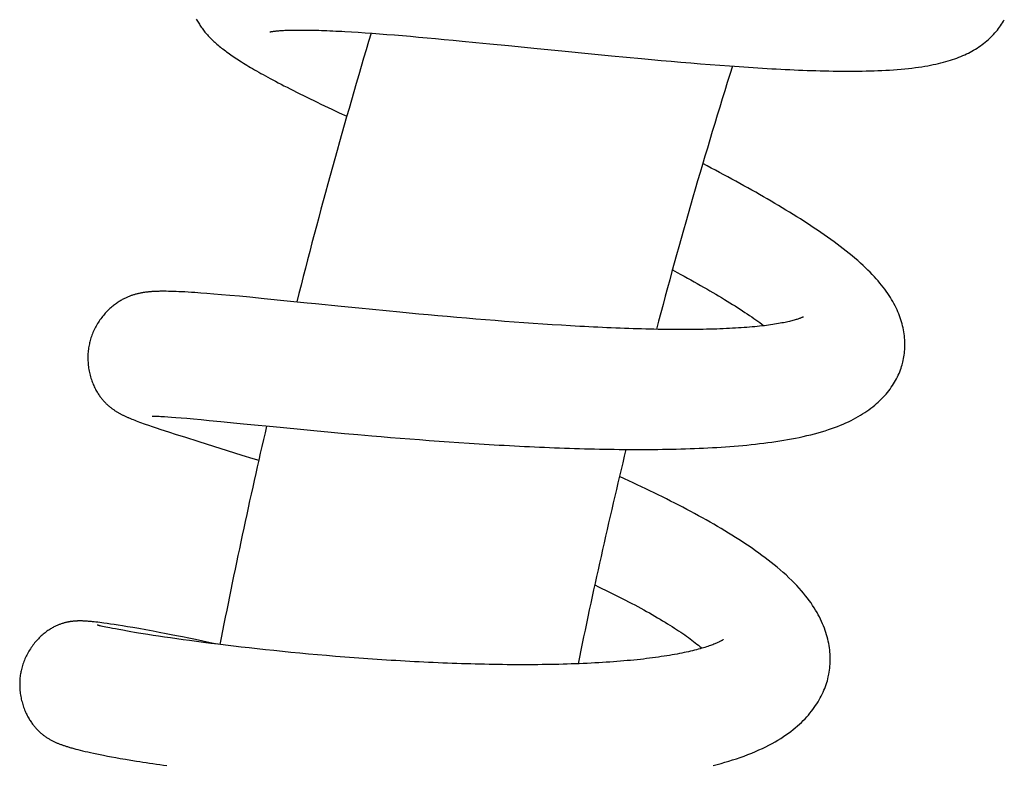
# Model space of a CAD drawing. Header units: millimetres. Extents: x 259 to 1803, y -542 to 1902.
# Tile 35 of 127: x 287 to 334, y 307 to 343. Entities that reach past the tile are written whole.
import ezdxf

# ---------------------------------------------------------------- set-up
doc = ezdxf.new("R2010")
doc.units = ezdxf.units.MM
doc.header["$LTSCALE"] = 30.734
doc.layers.get('0').update_dxf_attribs({"linetype": 'CONTINUOUS'})

msp = doc.modelspace()

# ---------------------------------------------------------------- linework, layer by layer
at = {"color": 7, "linetype": 'CONTINUOUS'}
for p, q in [((302.817, 341.964), (303.128, 341.945)), ((303.128, 341.945), (303.448, 341.925)), ((303.448, 341.925), (303.779, 341.903)), ((303.779, 341.903), (304.12, 341.879)), ((304.12, 341.879), (304.469, 341.853)), ((304.469, 341.853), (304.827, 341.825)), ((304.827, 341.825), (305.193, 341.796)), ((305.193, 341.796), (305.568, 341.765)), ((305.568, 341.765), (305.952, 341.733)), ((305.952, 341.733), (306.345, 341.698)), ((306.345, 341.698), (306.746, 341.663)), ((306.746, 341.663), (307.156, 341.625)), ((307.156, 341.625), (307.573, 341.587)), ((307.573, 341.587), (307.996, 341.547)), ((307.996, 341.547), (308.426, 341.506)), ((308.426, 341.506), (309.08, 341.443)), ((309.08, 341.443), (309.745, 341.378)), ((309.745, 341.378), (310.646, 341.289)), ((313.198, 341.035), (314.628, 340.893)), ((314.628, 340.893), (315.586, 340.8)), ((315.586, 340.8), (316.302, 340.732)), ((316.302, 340.732), (317.015, 340.666)), ((317.015, 340.666), (317.488, 340.622)), ((317.488, 340.622), (317.96, 340.58)), ((317.96, 340.58), (318.432, 340.538)), ((318.432, 340.538), (318.903, 340.497)), ((318.903, 340.497), (319.373, 340.458)), ((319.373, 340.458), (319.842, 340.419)), ((319.842, 340.419), (320.308, 340.382)), ((320.308, 340.382), (320.772, 340.346)), ((320.772, 340.346), (321.233, 340.312)), ((302.184, 338.24), (302.538, 338.073)), ((302.538, 338.073), (302.903, 337.901)), ((294.26, 329.521), (294.155, 329.522)), ((294.37, 329.52), (294.26, 329.521)), ((294.484, 329.517), (294.37, 329.52)), ((294.604, 329.514), (294.484, 329.517)), ((294.73, 329.509), (294.604, 329.514)), ((294.863, 329.504), (294.73, 329.509)), ((295.002, 329.497), (294.863, 329.504)), ((295.148, 329.489), (295.002, 329.497)), ((295.302, 329.481), (295.148, 329.489)), ((295.464, 329.47), (295.302, 329.481)), ((295.635, 329.459), (295.464, 329.47)), ((295.909, 329.44), (295.635, 329.459)), ((296.208, 329.417), (295.909, 329.44)), ((296.535, 329.39), (296.208, 329.417)), ((296.899, 329.36), (296.535, 329.39)), ((297.309, 329.323), (296.899, 329.36)), ((297.766, 329.281), (297.309, 329.323)), ((298.26, 329.234), (297.766, 329.281)), ((298.953, 329.166), (298.26, 329.234)), ((300.049, 329.057), (298.953, 329.166)), ((303.485, 328.711), (302.639, 328.795)), ((304.132, 328.647), (303.485, 328.711)), ((304.787, 328.583), (304.132, 328.647)), ((305.451, 328.519), (304.787, 328.583)), ((305.898, 328.477), (305.451, 328.519)), ((306.348, 328.434), (305.898, 328.477)), ((306.801, 328.393), (306.348, 328.434)), ((307.256, 328.351), (306.801, 328.393)), ((307.712, 328.311), (307.256, 328.351)), ((308.17, 328.271), (307.712, 328.311)), ((308.628, 328.231), (308.17, 328.271)), ((309.086, 328.193), (308.628, 328.231)), ((309.545, 328.155), (309.086, 328.193)), ((310.004, 328.118), (309.545, 328.155)), ((310.462, 328.082), (310.004, 328.118)), ((310.92, 328.047), (310.462, 328.082)), ((311.377, 328.014), (310.92, 328.047)), ((311.833, 327.982), (311.377, 328.014)), ((312.286, 327.951), (311.833, 327.982)), ((312.735, 327.921), (312.286, 327.951)), ((313.18, 327.893), (312.735, 327.921)), ((313.622, 327.867), (313.18, 327.893)), ((293.637, 323.547), (293.667, 323.547)), ((293.667, 323.547), (293.703, 323.546)), ((293.703, 323.546), (293.747, 323.545)), ((293.747, 323.545), (293.798, 323.543)), ((293.798, 323.543), (293.858, 323.541)), ((293.858, 323.541), (293.925, 323.538)), ((293.925, 323.538), (294, 323.534)), ((294, 323.534), (294.083, 323.529)), ((294.083, 323.529), (294.174, 323.524)), ((294.174, 323.524), (294.33, 323.513)), ((294.33, 323.513), (294.51, 323.5)), ((294.51, 323.5), (294.721, 323.484)), ((294.721, 323.484), (294.966, 323.463)), ((294.966, 323.463), (295.247, 323.439)), ((295.247, 323.439), (295.568, 323.41)), ((295.568, 323.41), (295.926, 323.377)), ((292.608, 323.404), (292.677, 323.376)), ((292.677, 323.376), (292.749, 323.348)), ((292.749, 323.348), (292.823, 323.319)), ((292.823, 323.319), (292.901, 323.29)), ((292.901, 323.29), (292.983, 323.259)), ((292.983, 323.259), (293.068, 323.228)), ((293.068, 323.228), (293.159, 323.195)), ((293.159, 323.195), (293.255, 323.161)), ((293.255, 323.161), (293.411, 323.107)), ((293.411, 323.107), (293.583, 323.048)), ((293.583, 323.048), (293.776, 322.983)), ((293.776, 322.983), (293.997, 322.909)), ((295.926, 323.377), (296.314, 323.34)), ((296.314, 323.34), (296.871, 323.286)), ((299.374, 323.04), (300.526, 322.928)), ((293.997, 322.909), (294.361, 322.791)), ((294.361, 322.791), (294.733, 322.671)), ((294.733, 322.671), (295.126, 322.546)), ((295.126, 322.546), (295.827, 322.326)), ((300.526, 322.928), (301.33, 322.852)), ((301.33, 322.852), (302.158, 322.775)), ((302.158, 322.775), (302.791, 322.717)), ((302.791, 322.717), (303.436, 322.66)), ((303.436, 322.66), (304.095, 322.603)), ((304.095, 322.603), (304.542, 322.565)), ((304.542, 322.565), (304.995, 322.528)), ((304.995, 322.528), (305.453, 322.49)), ((305.453, 322.49), (305.915, 322.454)), ((295.827, 322.326), (297.885, 321.681)), ((305.915, 322.454), (306.381, 322.418)), ((306.381, 322.418), (306.85, 322.382)), ((306.85, 322.382), (307.323, 322.347)), ((307.323, 322.347), (307.798, 322.314)), ((307.798, 322.314), (308.276, 322.281)), ((308.276, 322.281), (308.756, 322.249)), ((308.756, 322.249), (309.238, 322.218)), ((309.238, 322.218), (309.721, 322.189)), ((309.721, 322.189), (310.204, 322.161)), ((297.885, 321.681), (298.402, 321.518)), ((298.402, 321.518), (298.688, 321.428)), ((290.318, 313.73), (290.277, 313.732)), ((290.36, 313.728), (290.318, 313.73)), ((290.402, 313.726), (290.36, 313.728)), ((290.446, 313.723), (290.402, 313.726)), ((290.49, 313.72), (290.446, 313.723)), ((290.535, 313.716), (290.49, 313.72)), ((290.582, 313.713), (290.535, 313.716)), ((290.63, 313.708), (290.582, 313.713)), ((290.679, 313.704), (290.63, 313.708)), ((290.73, 313.698), (290.679, 313.704)), ((290.809, 313.69), (290.73, 313.698)), ((290.893, 313.681), (290.809, 313.69)), ((290.981, 313.67), (290.893, 313.681)), ((290.956, 313.537), (290.953, 313.538)), ((290.961, 313.535), (290.956, 313.537)), ((290.97, 313.533), (290.961, 313.535)), ((290.982, 313.53), (290.97, 313.533)), ((291.074, 313.659), (290.981, 313.67)), ((290.998, 313.526), (290.982, 313.53)), ((291.017, 313.521), (290.998, 313.526)), ((291.04, 313.515), (291.017, 313.521)), ((291.066, 313.509), (291.04, 313.515)), ((291.096, 313.502), (291.066, 313.509)), ((291.173, 313.646), (291.074, 313.659)), ((291.277, 313.632), (291.173, 313.646)), ((291.425, 313.612), (291.277, 313.632)), ((291.586, 313.589), (291.425, 313.612)), ((291.762, 313.563), (291.586, 313.589)), ((291.955, 313.533), (291.762, 313.563)), ((292.167, 313.499), (291.955, 313.533)), ((291.148, 313.49), (291.096, 313.502)), ((291.209, 313.476), (291.148, 313.49)), ((291.28, 313.461), (291.209, 313.476)), ((291.362, 313.444), (291.28, 313.461)), ((291.456, 313.424), (291.362, 313.444)), ((291.564, 313.402), (291.456, 313.424)), ((291.689, 313.378), (291.564, 313.402)), ((291.831, 313.351), (291.689, 313.378)), ((291.995, 313.32), (291.831, 313.351)), ((292.184, 313.286), (291.995, 313.32)), ((292.402, 313.461), (292.167, 313.499)), ((292.4, 313.248), (292.184, 313.286)), ((292.562, 313.22), (292.4, 313.248)), ((292.663, 313.416), (292.402, 313.461)), ((292.739, 313.19), (292.562, 313.22)), ((292.953, 313.366), (292.663, 313.416)), ((292.934, 313.157), (292.739, 313.19)), ((293.148, 313.122), (292.934, 313.157)), ((293.275, 313.309), (292.953, 313.366)), ((293.38, 313.085), (293.148, 313.122)), ((293.631, 313.243), (293.275, 313.309)), ((293.63, 313.046), (293.38, 313.085)), ((293.895, 313.006), (293.63, 313.046)), ((293.925, 313.188), (293.631, 313.243)), ((294.254, 313.125), (293.925, 313.188)), ((294.496, 313.078), (294.254, 313.125)), ((294.758, 313.026), (294.496, 313.078)), ((294.173, 312.964), (293.895, 313.006)), ((294.462, 312.922), (294.173, 312.964)), ((294.759, 312.879), (294.462, 312.922)), ((295.041, 312.97), (294.758, 313.026)), ((295.065, 312.836), (294.759, 312.879)), ((295.344, 312.908), (295.041, 312.97)), ((295.38, 312.793), (295.065, 312.836)), ((295.667, 312.841), (295.344, 312.908)), ((295.705, 312.749), (295.38, 312.793)), ((296.009, 312.769), (295.667, 312.841)), ((296.041, 312.705), (295.705, 312.749)), ((296.366, 312.693), (296.009, 312.769)), ((296.387, 312.661), (296.041, 312.705)), ((296.695, 312.622), (296.366, 312.693)), ((296.741, 312.616), (296.387, 312.661)), ((297.103, 312.572), (296.741, 312.616)), ((297.473, 312.528), (297.103, 312.572)), ((297.849, 312.484), (297.473, 312.528)), ((298.232, 312.44), (297.849, 312.484)), ((298.62, 312.397), (298.232, 312.44)), ((299.015, 312.355), (298.62, 312.397)), ((299.415, 312.313), (299.015, 312.355)), ((299.82, 312.271), (299.415, 312.313)), ((300.232, 312.231), (299.82, 312.271)), ((300.649, 312.191), (300.232, 312.231)), ((301.072, 312.151), (300.649, 312.191)), ((301.5, 312.113), (301.072, 312.151)), ((301.933, 312.075), (301.5, 312.113)), ((302.37, 312.039), (301.933, 312.075)), ((290.031, 307.573), (290.14, 307.546)), ((290.14, 307.546), (290.255, 307.518)), ((290.255, 307.518), (290.376, 307.489)), ((290.376, 307.489), (290.504, 307.46)), ((290.504, 307.46), (290.639, 307.43)), ((290.639, 307.43), (290.781, 307.399)), ((290.781, 307.399), (290.932, 307.368)), ((290.932, 307.368), (291.091, 307.336)), ((291.091, 307.336), (291.261, 307.302)), ((291.261, 307.302), (291.441, 307.267)), ((291.441, 307.267), (291.633, 307.231)), ((291.633, 307.231), (291.839, 307.194)), ((291.839, 307.194), (292.061, 307.154)), ((292.061, 307.154), (292.302, 307.113)), ((292.302, 307.113), (292.562, 307.069)), ((292.562, 307.069), (292.842, 307.024))]:
    msp.add_line(p, q, dxfattribs=at)
for points in [[(295.699, 342.561), (295.727, 342.509), (295.755, 342.457), (295.784, 342.407), (295.814, 342.358), (295.844, 342.309), (295.874, 342.261), (295.906, 342.214), (295.938, 342.167), (295.972, 342.12), (296.006, 342.073), (296.041, 342.027), (296.076, 341.981), (296.113, 341.936), (296.15, 341.891), (296.189, 341.847), (296.228, 341.802), (296.268, 341.758), (296.309, 341.714), (296.351, 341.67), (296.395, 341.625), (296.44, 341.581), (296.487, 341.536), (296.535, 341.491), (296.585, 341.445), (296.636, 341.4), (296.688, 341.354), (296.742, 341.308), (296.796, 341.263), (296.852, 341.217), (296.91, 341.171), (296.968, 341.126), (297.028, 341.08), (297.09, 341.033), (297.152, 340.987), (297.217, 340.94), (297.282, 340.893), (297.35, 340.846), (297.419, 340.798), (297.489, 340.75), (297.562, 340.702), (297.636, 340.653), (297.712, 340.604), (297.79, 340.554), (297.87, 340.503), (297.951, 340.452), (298.035, 340.401), (298.121, 340.348), (298.21, 340.295), (298.3, 340.241), (298.393, 340.187), (298.489, 340.131), (298.587, 340.075), (298.687, 340.018), (298.791, 339.959), (298.898, 339.9), (299.008, 339.839), (299.122, 339.777), (299.24, 339.713), (299.362, 339.648), (299.488, 339.581), (299.619, 339.512), (299.755, 339.44), (299.896, 339.367), (300.042, 339.292), (300.192, 339.216), (300.345, 339.138), (300.502, 339.059), (300.662, 338.979), (300.824, 338.899), (300.988, 338.818), (301.154, 338.737), (301.322, 338.655), (301.491, 338.572), (301.663, 338.49), (301.835, 338.407), (302.184, 338.24)], [(331.586, 340.52), (331.697, 340.553), (331.806, 340.586), (331.912, 340.621), (332.015, 340.656), (332.115, 340.693), (332.213, 340.73), (332.308, 340.768), (332.401, 340.808), (332.491, 340.848), (332.579, 340.889), (332.665, 340.932), (332.75, 340.976), (332.833, 341.021), (332.916, 341.068), (332.999, 341.117), (333.081, 341.169), (333.162, 341.222), (333.242, 341.277), (333.32, 341.333), (333.397, 341.39), (333.471, 341.449), (333.543, 341.509), (333.613, 341.57), (333.681, 341.632), (333.748, 341.695), (333.812, 341.76), (333.875, 341.826), (333.936, 341.893), (333.995, 341.961), (334.052, 342.03), (334.107, 342.1), (334.159, 342.17), (334.209, 342.241), (334.257, 342.313), (334.302, 342.385), (334.345, 342.457), (334.386, 342.53)], [(299.219, 341.944), (299.219, 341.944), (299.22, 341.944), (299.222, 341.945), (299.226, 341.946), (299.231, 341.947), (299.238, 341.948), (299.247, 341.95), (299.258, 341.953), (299.271, 341.955), (299.285, 341.958), (299.302, 341.961), (299.321, 341.964), (299.343, 341.967), (299.366, 341.971), (299.393, 341.974), (299.422, 341.978), (299.453, 341.982), (299.488, 341.986), (299.525, 341.99), (299.566, 341.994), (299.609, 341.998), (299.655, 342.002), (299.705, 342.006), (299.758, 342.009), (299.814, 342.013), (299.874, 342.016), (299.938, 342.02), (300.006, 342.023), (300.077, 342.026), (300.152, 342.028), (300.231, 342.03), (300.313, 342.032), (300.399, 342.033), (300.489, 342.035), (300.581, 342.035), (300.678, 342.035), (300.777, 342.035), (300.88, 342.034), (300.987, 342.033), (301.096, 342.032), (301.209, 342.029), (301.325, 342.027), (301.445, 342.024), (301.568, 342.02), (301.694, 342.016), (301.823, 342.011), (301.956, 342.006), (302.092, 342), (302.231, 341.994), (302.373, 341.987), (302.518, 341.98), (302.666, 341.972), (302.817, 341.964)], [(310.646, 341.289), (312.025, 341.152), (313.198, 341.035)], [(321.233, 340.312), (321.462, 340.296), (321.69, 340.28), (321.916, 340.264), (322.142, 340.249), (322.366, 340.235), (322.589, 340.22), (322.81, 340.207), (323.031, 340.194), (323.25, 340.181), (323.467, 340.169), (323.683, 340.158), (323.898, 340.147), (324.112, 340.137), (324.324, 340.128), (324.535, 340.119), (324.745, 340.11), (324.954, 340.102), (325.162, 340.095), (325.369, 340.089), (325.576, 340.083), (325.781, 340.078), (325.985, 340.074), (326.188, 340.071), (326.39, 340.068), (326.59, 340.066), (326.79, 340.065), (326.988, 340.065), (327.184, 340.065), (327.38, 340.067), (327.574, 340.07), (327.767, 340.073), (327.958, 340.078), (328.148, 340.084), (328.337, 340.091), (328.524, 340.099), (328.71, 340.109), (328.896, 340.119), (329.08, 340.132), (329.263, 340.145), (329.445, 340.16), (329.623, 340.177), (329.797, 340.195), (329.966, 340.214), (330.129, 340.235), (330.285, 340.256), (330.436, 340.278), (330.58, 340.301), (330.72, 340.325), (330.855, 340.35), (330.985, 340.376), (331.112, 340.403), (331.235, 340.43), (331.354, 340.459), (331.471, 340.489), (331.586, 340.52)], [(329.512, 326.068), (329.528, 326.129), (329.547, 326.213), (329.565, 326.297), (329.58, 326.383), (329.593, 326.469), (329.604, 326.556), (329.613, 326.645), (329.62, 326.734), (329.624, 326.824), (329.626, 326.915), (329.626, 327.007), (329.624, 327.1), (329.619, 327.194), (329.612, 327.288), (329.602, 327.383), (329.59, 327.478), (329.575, 327.574), (329.558, 327.67), (329.539, 327.766), (329.516, 327.863), (329.492, 327.959), (329.465, 328.056), (329.436, 328.152), (329.404, 328.249), (329.369, 328.345), (329.332, 328.442), (329.292, 328.539), (329.249, 328.637), (329.204, 328.735), (329.155, 328.833), (329.104, 328.932), (329.05, 329.03), (328.992, 329.129), (328.933, 329.227), (328.87, 329.326), (328.804, 329.424), (328.736, 329.522), (328.665, 329.62), (328.59, 329.719), (328.512, 329.818), (328.431, 329.918), (328.346, 330.018), (328.257, 330.119), (328.164, 330.222), (328.066, 330.326), (327.963, 330.432), (327.854, 330.54), (327.741, 330.65), (327.622, 330.762), (327.498, 330.875), (327.369, 330.989), (327.237, 331.103), (327.101, 331.217), (326.962, 331.332), (326.821, 331.445), (326.677, 331.558), (326.531, 331.67), (326.383, 331.782), (326.233, 331.893), (326.08, 332.004), (325.925, 332.115), (325.768, 332.225), (325.609, 332.335), (325.448, 332.444), (325.285, 332.553), (325.121, 332.662), (324.956, 332.77), (324.789, 332.878), (324.62, 332.985), (324.45, 333.093), (324.278, 333.2), (324.105, 333.307), (323.93, 333.414), (323.754, 333.52), (323.576, 333.627), (323.397, 333.733), (323.217, 333.839), (323.035, 333.945), (322.853, 334.051), (322.669, 334.156), (322.483, 334.262), (322.297, 334.367), (322.109, 334.473), (321.92, 334.578), (321.729, 334.684), (321.537, 334.79), (321.344, 334.895), (321.149, 335.001), (320.953, 335.107), (320.756, 335.213), (320.557, 335.319), (320.357, 335.426), (320.156, 335.532), (319.949, 335.641)], [(318.494, 330.543), (318.727, 330.418), (318.893, 330.329), (319.056, 330.24), (319.217, 330.152), (319.376, 330.064), (319.533, 329.977), (319.687, 329.89), (319.839, 329.805), (319.989, 329.719), (320.137, 329.634), (320.284, 329.55), (320.427, 329.466), (320.569, 329.383), (320.709, 329.3), (320.846, 329.218), (320.981, 329.136), (321.113, 329.056), (321.243, 328.976), (321.37, 328.897), (321.495, 328.818), (321.617, 328.741), (321.736, 328.664), (321.853, 328.589), (321.966, 328.514), (322.077, 328.44), (322.186, 328.367), (322.291, 328.296), (322.393, 328.225), (322.493, 328.156), (322.589, 328.088), (322.683, 328.021), (322.774, 327.955), (322.861, 327.89), (322.882, 327.875)], [(294.155, 329.522), (294.104, 329.522), (294.055, 329.522), (294.006, 329.521), (293.959, 329.521), (293.912, 329.52), (293.867, 329.519), (293.822, 329.517), (293.779, 329.516), (293.736, 329.514), (293.693, 329.512), (293.652, 329.51), (293.611, 329.507), (293.57, 329.505), (293.53, 329.502), (293.491, 329.498), (293.452, 329.495), (293.413, 329.491), (293.375, 329.487), (293.337, 329.483), (293.299, 329.479), (293.262, 329.474), (293.225, 329.469), (293.188, 329.463), (293.151, 329.457), (293.115, 329.451), (293.079, 329.445), (293.042, 329.438), (293.006, 329.431), (292.97, 329.424), (292.934, 329.416), (292.898, 329.407), (292.862, 329.399), (292.826, 329.39), (292.791, 329.38), (292.755, 329.37), (292.719, 329.359), (292.684, 329.349), (292.649, 329.337), (292.614, 329.326), (292.58, 329.314), (292.546, 329.301), (292.512, 329.289), (292.478, 329.275), (292.444, 329.261), (292.409, 329.247), (292.374, 329.232), (292.339, 329.216), (292.304, 329.199), (292.268, 329.181), (292.231, 329.163), (292.194, 329.144), (292.156, 329.123), (292.118, 329.102), (292.079, 329.079), (292.039, 329.055), (291.998, 329.029), (291.956, 329.002), (291.914, 328.974), (291.871, 328.945), (291.828, 328.913), (291.785, 328.881), (291.741, 328.847), (291.697, 328.812), (291.652, 328.775), (291.608, 328.736), (291.563, 328.696), (291.518, 328.654), (291.473, 328.611), (291.429, 328.566), (291.384, 328.519), (291.34, 328.471), (291.296, 328.421), (291.253, 328.37), (291.21, 328.318), (291.168, 328.264), (291.127, 328.209), (291.087, 328.153), (291.048, 328.096), (291.009, 328.038), (290.972, 327.979), (290.937, 327.919), (290.902, 327.858), (290.869, 327.797), (290.837, 327.735), (290.806, 327.672), (290.777, 327.609), (290.75, 327.546), (290.723, 327.482), (290.699, 327.418), (290.676, 327.354), (290.654, 327.29), (290.634, 327.226), (290.616, 327.162), (290.599, 327.098), (290.588, 327.052)], [(302.639, 328.795), (301.41, 328.919), (301.21, 328.94), (301.012, 328.96), (300.049, 329.057)], [(324.763, 328.296), (324.763, 328.296), (324.76, 328.295), (324.756, 328.292), (324.75, 328.289), (324.741, 328.285), (324.731, 328.28), (324.718, 328.274), (324.704, 328.268), (324.686, 328.261), (324.667, 328.252), (324.645, 328.244), (324.62, 328.234), (324.593, 328.224), (324.563, 328.213), (324.53, 328.202), (324.494, 328.19), (324.455, 328.178), (324.413, 328.165), (324.368, 328.151), (324.319, 328.138), (324.268, 328.123), (324.213, 328.109), (324.155, 328.095), (324.094, 328.08), (324.029, 328.065), (323.961, 328.05), (323.889, 328.034), (323.814, 328.019), (323.735, 328.004), (323.653, 327.989), (323.568, 327.974), (323.48, 327.959), (323.389, 327.945), (323.295, 327.93), (323.198, 327.916), (323.099, 327.903), (322.997, 327.889), (322.891, 327.876), (322.782, 327.864), (322.67, 327.851), (322.554, 327.839), (322.435, 327.827), (322.312, 327.816), (322.187, 327.805), (322.059, 327.794), (321.927, 327.784), (321.793, 327.775), (321.655, 327.766), (321.515, 327.757), (321.372, 327.749), (321.226, 327.741), (321.077, 327.734), (320.926, 327.727), (320.772, 327.721), (320.615, 327.715), (320.456, 327.71), (320.295, 327.706), (320.131, 327.702), (319.965, 327.698), (319.797, 327.696), (319.627, 327.693), (319.454, 327.691), (319.279, 327.69), (319.103, 327.69), (318.924, 327.689), (318.743, 327.69), (318.56, 327.691), (318.375, 327.692), (318.187, 327.694), (317.998, 327.697), (317.806, 327.7), (317.612, 327.704), (317.416, 327.708), (317.218, 327.713), (317.017, 327.718), (316.815, 327.723), (316.612, 327.73), (316.406, 327.737), (316.199, 327.744), (315.99, 327.752), (315.78, 327.76), (315.569, 327.768), (315.357, 327.778), (315.143, 327.787), (314.928, 327.797), (314.712, 327.808), (314.496, 327.819), (314.278, 327.83), (314.06, 327.842), (313.841, 327.854), (313.622, 327.867)], [(290.588, 327.052), (290.577, 327.005), (290.564, 326.941), (290.552, 326.876), (290.541, 326.811), (290.532, 326.744), (290.524, 326.677), (290.518, 326.609), (290.512, 326.541), (290.509, 326.472), (290.507, 326.402), (290.506, 326.333), (290.507, 326.263), (290.509, 326.193), (290.513, 326.122), (290.519, 326.052), (290.526, 325.982), (290.534, 325.912), (290.544, 325.842), (290.555, 325.772), (290.568, 325.703), (290.582, 325.634), (290.598, 325.566), (290.615, 325.499), (290.633, 325.433), (290.653, 325.368), (290.673, 325.303), (290.695, 325.24), (290.718, 325.179), (290.741, 325.119), (290.765, 325.06), (290.79, 325.003), (290.816, 324.948), (290.842, 324.895), (290.868, 324.843), (290.895, 324.793), (290.922, 324.745), (290.949, 324.698), (290.977, 324.654), (291.004, 324.61), (291.031, 324.569), (291.059, 324.529), (291.086, 324.491), (291.113, 324.454), (291.14, 324.419), (291.166, 324.385), (291.193, 324.353), (291.218, 324.322), (291.243, 324.293), (291.267, 324.266), (291.291, 324.24), (291.315, 324.215), (291.339, 324.19), (291.363, 324.165), (291.389, 324.14), (291.415, 324.116), (291.441, 324.091), (291.468, 324.067), (291.495, 324.043), (291.521, 324.02), (291.548, 323.998), (291.574, 323.977), (291.6, 323.956), (291.626, 323.936), (291.652, 323.916), (291.679, 323.896), (291.706, 323.877), (291.733, 323.858), (291.76, 323.84), (291.787, 323.821), (291.814, 323.803), (291.842, 323.786), (291.869, 323.768), (291.897, 323.751), (291.924, 323.735), (291.952, 323.718), (291.979, 323.703), (292.007, 323.687), (292.035, 323.672), (292.062, 323.656), (292.09, 323.642), (292.118, 323.627), (292.147, 323.612), (292.175, 323.598), (292.204, 323.584), (292.233, 323.57), (292.262, 323.556), (292.292, 323.542), (292.322, 323.528), (292.352, 323.514), (292.382, 323.5), (292.413, 323.486), (292.445, 323.473), (292.476, 323.459), (292.508, 323.445), (292.541, 323.432), (292.608, 323.404)], [(319.768, 322.004), (319.983, 322.014), (320.196, 322.024), (320.408, 322.035), (320.618, 322.048), (320.828, 322.061), (321.037, 322.075), (321.244, 322.09), (321.451, 322.106), (321.656, 322.123), (321.86, 322.142), (322.064, 322.161), (322.266, 322.181), (322.466, 322.203), (322.666, 322.226), (322.864, 322.25), (323.06, 322.275), (323.255, 322.302), (323.447, 322.329), (323.638, 322.359), (323.826, 322.389), (324.013, 322.421), (324.198, 322.455), (324.382, 322.49), (324.566, 322.528), (324.75, 322.567), (324.933, 322.609), (325.115, 322.653), (325.293, 322.699), (325.468, 322.746), (325.638, 322.795), (325.803, 322.845), (325.962, 322.896), (326.115, 322.948), (326.263, 323.001), (326.406, 323.054), (326.543, 323.109), (326.675, 323.164), (326.803, 323.221), (326.927, 323.278), (327.047, 323.336), (327.164, 323.396), (327.279, 323.457), (327.39, 323.519), (327.498, 323.583), (327.604, 323.648), (327.707, 323.715), (327.808, 323.783), (327.905, 323.853), (328, 323.923), (328.092, 323.995), (328.181, 324.068), (328.267, 324.141), (328.349, 324.216), (328.429, 324.291), (328.507, 324.368), (328.581, 324.445), (328.653, 324.523), (328.722, 324.601), (328.788, 324.681), (328.852, 324.762), (328.914, 324.843), (328.972, 324.924), (329.028, 325.007), (329.081, 325.089), (329.132, 325.172), (329.18, 325.255), (329.225, 325.338), (329.268, 325.422), (329.308, 325.505), (329.345, 325.589), (329.38, 325.672), (329.412, 325.756), (329.442, 325.839), (329.47, 325.922), (329.495, 326.005), (329.512, 326.068)], [(293.581, 323.547), (293.581, 323.547), (293.581, 323.547), (293.583, 323.547), (293.587, 323.547), (293.591, 323.547), (293.597, 323.547), (293.605, 323.547), (293.614, 323.547), (293.625, 323.547), (293.637, 323.547)], [(296.871, 323.286), (297.638, 323.211), (297.8, 323.195), (297.964, 323.179), (298.132, 323.162), (298.302, 323.145), (299.374, 323.04)], [(310.204, 322.161), (310.446, 322.147), (310.688, 322.134), (310.929, 322.121), (311.171, 322.108), (311.412, 322.096), (311.653, 322.085), (311.894, 322.073), (312.134, 322.063), (312.375, 322.052), (312.615, 322.042), (312.854, 322.033), (313.094, 322.023), (313.333, 322.015), (313.572, 322.007), (313.811, 321.999), (314.05, 321.992), (314.289, 321.985), (314.528, 321.979), (314.766, 321.973), (315.003, 321.968), (315.24, 321.963), (315.477, 321.959), (315.712, 321.956), (315.947, 321.953), (316.181, 321.95), (316.414, 321.949), (316.646, 321.948), (316.877, 321.947), (317.107, 321.947), (317.336, 321.948), (317.563, 321.95), (317.789, 321.952), (318.014, 321.955), (318.238, 321.958), (318.46, 321.962), (318.681, 321.967), (318.901, 321.973), (319.119, 321.98), (319.337, 321.987), (319.553, 321.995), (319.768, 322.004)], [(325.975, 311.125), (325.988, 311.191), (326.004, 311.284), (326.018, 311.376), (326.03, 311.47), (326.039, 311.565), (326.046, 311.66), (326.05, 311.756), (326.053, 311.853), (326.052, 311.951), (326.049, 312.05), (326.044, 312.149), (326.036, 312.249), (326.026, 312.35), (326.013, 312.452), (325.997, 312.554), (325.979, 312.657), (325.958, 312.761), (325.934, 312.864), (325.907, 312.969), (325.878, 313.073), (325.846, 313.178), (325.811, 313.283), (325.773, 313.389), (325.732, 313.495), (325.688, 313.601), (325.641, 313.708), (325.59, 313.816), (325.537, 313.925), (325.479, 314.034), (325.418, 314.144), (325.352, 314.256), (325.283, 314.369), (325.209, 314.483), (325.131, 314.597), (325.049, 314.712), (324.962, 314.828), (324.871, 314.945), (324.775, 315.062), (324.674, 315.181), (324.568, 315.301), (324.454, 315.425), (324.334, 315.55), (324.206, 315.678), (324.072, 315.807), (323.935, 315.936), (323.794, 316.063), (323.652, 316.186), (323.509, 316.307), (323.366, 316.424), (323.222, 316.54), (323.077, 316.653), (322.93, 316.765), (322.781, 316.875), (322.631, 316.985), (322.478, 317.094), (322.323, 317.202), (322.166, 317.31), (322.007, 317.417), (321.845, 317.524), (321.681, 317.63), (321.515, 317.736), (321.346, 317.842), (321.176, 317.947), (321.003, 318.052), (320.829, 318.156), (320.653, 318.26), (320.475, 318.364), (320.295, 318.467), (320.113, 318.57), (319.93, 318.672), (319.746, 318.774), (319.559, 318.876), (319.372, 318.977), (319.182, 319.078), (318.992, 319.179), (318.799, 319.279), (318.606, 319.379), (318.411, 319.478), (318.215, 319.578), (318.018, 319.676), (317.82, 319.775), (317.621, 319.873), (317.421, 319.97), (317.22, 320.067), (317.018, 320.164), (316.814, 320.261), (316.61, 320.357), (316.404, 320.453), (316.197, 320.549), (315.96, 320.659)], [(314.776, 315.46), (314.952, 315.376), (315.12, 315.296), (315.286, 315.215), (315.451, 315.135), (315.613, 315.055), (315.774, 314.975), (315.932, 314.895), (316.088, 314.815), (316.243, 314.736), (316.395, 314.657), (316.544, 314.578), (316.692, 314.5), (316.837, 314.422), (316.979, 314.345), (317.119, 314.268), (317.257, 314.192), (317.392, 314.116), (317.524, 314.041), (317.654, 313.966), (317.781, 313.892), (317.905, 313.818), (318.026, 313.746), (318.145, 313.674), (318.26, 313.603), (318.372, 313.533), (318.481, 313.464), (318.588, 313.395), (318.691, 313.328), (318.793, 313.261), (318.891, 313.195), (318.988, 313.129), (319.082, 313.063), (319.174, 312.999), (319.263, 312.935), (319.348, 312.872), (319.432, 312.811), (319.512, 312.75), (319.59, 312.69), (319.665, 312.63), (319.738, 312.572), (319.807, 312.516), (319.873, 312.461), (319.911, 312.428)], [(290.277, 313.732), (290.256, 313.733), (290.235, 313.734), (290.214, 313.734), (290.193, 313.734), (290.172, 313.735), (290.15, 313.735), (290.129, 313.735), (290.107, 313.735), (290.084, 313.735), (290.062, 313.734), (290.039, 313.734), (290.016, 313.733), (289.992, 313.732), (289.968, 313.731), (289.944, 313.73), (289.919, 313.729), (289.895, 313.727), (289.871, 313.725), (289.846, 313.723), (289.821, 313.721), (289.796, 313.718), (289.771, 313.715), (289.745, 313.712), (289.72, 313.709), (289.693, 313.705), (289.667, 313.702), (289.641, 313.697), (289.614, 313.693), (289.586, 313.688), (289.559, 313.682), (289.53, 313.677), (289.501, 313.671), (289.472, 313.664), (289.441, 313.657), (289.409, 313.649), (289.376, 313.64), (289.342, 313.63), (289.307, 313.62), (289.272, 313.609), (289.236, 313.597), (289.2, 313.585), (289.165, 313.572), (289.13, 313.559), (289.096, 313.545), (289.063, 313.531), (289.029, 313.517), (288.995, 313.501), (288.959, 313.485), (288.922, 313.467), (288.884, 313.447), (288.844, 313.426), (288.803, 313.404), (288.762, 313.38), (288.72, 313.355), (288.678, 313.329), (288.634, 313.301), (288.591, 313.271), (288.547, 313.24), (288.502, 313.207), (288.457, 313.173), (288.411, 313.137), (288.366, 313.099), (288.319, 313.059), (288.273, 313.018), (288.227, 312.974), (288.181, 312.929), (288.135, 312.883), (288.09, 312.834), (288.045, 312.785), (288, 312.734), (287.957, 312.681), (287.914, 312.627), (287.873, 312.573), (287.832, 312.517), (287.793, 312.46), (287.754, 312.403), (287.717, 312.344), (287.682, 312.285), (287.647, 312.225), (287.614, 312.165), (287.582, 312.104), (287.552, 312.042), (287.523, 311.98), (287.495, 311.918), (287.469, 311.856), (287.444, 311.793), (287.421, 311.73), (287.399, 311.667), (287.379, 311.604), (287.36, 311.541), (287.343, 311.478), (287.327, 311.416), (287.312, 311.353), (287.299, 311.291), (287.291, 311.247)], [(320.925, 312.841), (320.925, 312.841), (320.925, 312.841), (320.923, 312.839), (320.919, 312.837), (320.914, 312.833), (320.906, 312.828), (320.897, 312.821), (320.885, 312.814), (320.871, 312.806), (320.856, 312.796), (320.837, 312.786), (320.817, 312.775), (320.794, 312.763), (320.769, 312.749), (320.741, 312.735), (320.71, 312.72), (320.677, 312.705), (320.642, 312.689), (320.603, 312.672), (320.563, 312.654), (320.519, 312.636), (320.473, 312.618), (320.423, 312.598), (320.371, 312.579), (320.315, 312.558), (320.256, 312.537), (320.192, 312.516), (320.125, 312.494), (320.053, 312.471), (319.978, 312.448), (319.9, 312.425), (319.818, 312.402), (319.734, 312.379), (319.646, 312.355), (319.556, 312.332), (319.462, 312.309), (319.365, 312.286), (319.265, 312.263), (319.161, 312.24), (319.055, 312.217), (318.945, 312.195), (318.833, 312.172), (318.717, 312.15), (318.599, 312.129), (318.477, 312.107), (318.353, 312.086), (318.225, 312.065), (318.095, 312.045), (317.962, 312.025), (317.827, 312.005), (317.689, 311.986), (317.548, 311.967), (317.404, 311.948), (317.259, 311.931), (317.111, 311.913), (316.96, 311.896), (316.807, 311.88), (316.652, 311.864), (316.494, 311.849), (316.334, 311.834), (316.171, 311.819), (316.006, 311.805), (315.838, 311.792), (315.668, 311.779), (315.495, 311.767), (315.321, 311.755), (315.144, 311.744), (314.964, 311.733), (314.782, 311.723), (314.599, 311.713), (314.412, 311.704), (314.224, 311.696), (314.034, 311.688), (313.842, 311.681), (313.649, 311.674), (313.454, 311.668), (313.257, 311.662), (313.059, 311.657), (312.859, 311.653), (312.658, 311.649), (312.456, 311.646), (312.252, 311.643), (312.047, 311.641), (311.842, 311.639), (311.634, 311.638), (311.426, 311.638), (311.217, 311.638), (311.006, 311.638), (310.794, 311.64), (310.581, 311.641), (310.367, 311.644), (310.151, 311.646), (309.934, 311.65), (309.717, 311.654), (309.498, 311.658), (309.278, 311.663), (309.057, 311.668), (308.836, 311.674), (308.614, 311.681), (308.391, 311.688), (308.168, 311.695), (307.944, 311.703), (307.72, 311.712), (307.496, 311.721), (307.271, 311.73), (307.047, 311.74), (306.822, 311.75), (306.597, 311.761), (306.373, 311.772), (306.149, 311.784), (305.925, 311.795), (305.701, 311.808), (305.478, 311.821), (305.255, 311.834), (305.032, 311.847), (304.809, 311.861), (304.586, 311.875), (304.364, 311.89), (304.141, 311.905), (303.918, 311.921), (303.696, 311.937), (303.473, 311.953), (303.252, 311.969), (303.03, 311.986), (302.809, 312.003), (302.589, 312.021), (302.37, 312.039)], [(287.291, 311.247), (287.283, 311.2), (287.273, 311.136), (287.265, 311.072), (287.257, 311.006), (287.252, 310.94), (287.247, 310.874), (287.244, 310.806), (287.242, 310.739), (287.242, 310.671), (287.244, 310.603), (287.246, 310.535), (287.251, 310.466), (287.256, 310.398), (287.263, 310.329), (287.272, 310.261), (287.282, 310.192), (287.293, 310.124), (287.306, 310.057), (287.32, 309.99), (287.336, 309.923), (287.353, 309.857), (287.371, 309.792), (287.39, 309.728), (287.41, 309.664), (287.432, 309.602), (287.454, 309.541), (287.478, 309.481), (287.502, 309.422), (287.527, 309.365), (287.552, 309.309), (287.579, 309.255), (287.605, 309.202), (287.632, 309.151), (287.66, 309.102), (287.688, 309.054), (287.716, 309.007), (287.744, 308.963), (287.772, 308.92), (287.8, 308.878), (287.828, 308.838), (287.856, 308.8), (287.884, 308.763), (287.912, 308.728), (287.94, 308.694), (287.967, 308.661), (287.994, 308.629), (288.021, 308.599), (288.048, 308.569), (288.075, 308.541), (288.101, 308.514), (288.126, 308.489), (288.152, 308.464), (288.177, 308.44), (288.203, 308.416), (288.229, 308.392), (288.257, 308.368), (288.285, 308.344), (288.314, 308.32), (288.344, 308.296), (288.374, 308.273), (288.405, 308.249), (288.436, 308.227), (288.468, 308.204), (288.5, 308.182), (288.531, 308.161), (288.563, 308.141), (288.595, 308.121), (288.626, 308.101), (288.658, 308.082), (288.69, 308.064), (288.722, 308.046), (288.753, 308.028), (288.785, 308.011), (288.817, 307.995), (288.849, 307.979), (288.881, 307.963), (288.913, 307.948), (288.945, 307.933), (288.977, 307.918), (289.009, 307.904), (289.041, 307.89), (289.074, 307.877), (289.106, 307.863), (289.139, 307.85), (289.172, 307.837), (289.205, 307.824), (289.239, 307.812), (289.272, 307.799), (289.307, 307.787), (289.341, 307.775), (289.377, 307.763), (289.412, 307.751), (289.449, 307.739), (289.487, 307.727), (289.525, 307.715), (289.565, 307.702), (289.606, 307.69), (289.648, 307.677), (289.692, 307.665), (289.736, 307.652), (289.782, 307.639), (289.829, 307.626), (289.878, 307.613), (289.927, 307.6), (290.031, 307.573)], [(320.45, 306.813), (320.637, 306.862), (320.823, 306.913), (321.007, 306.965), (321.191, 307.02), (321.374, 307.078), (321.558, 307.138), (321.743, 307.201), (321.927, 307.267), (322.111, 307.337), (322.292, 307.408), (322.468, 307.482), (322.64, 307.558), (322.806, 307.634), (322.965, 307.712), (323.119, 307.79), (323.267, 307.869), (323.41, 307.949), (323.548, 308.031), (323.681, 308.113), (323.809, 308.196), (323.933, 308.279), (324.051, 308.364), (324.166, 308.449), (324.275, 308.534), (324.38, 308.62), (324.481, 308.706), (324.577, 308.792), (324.67, 308.879), (324.759, 308.966), (324.844, 309.054), (324.926, 309.142), (325.005, 309.231), (325.08, 309.319), (325.152, 309.409), (325.222, 309.499), (325.288, 309.589), (325.351, 309.68), (325.411, 309.771), (325.469, 309.863), (325.523, 309.955), (325.575, 310.046), (325.623, 310.138), (325.669, 310.23), (325.712, 310.322), (325.752, 310.414), (325.79, 310.506), (325.825, 310.598), (325.857, 310.69), (325.887, 310.782), (325.914, 310.873), (325.938, 310.965), (325.96, 311.056), (325.975, 311.125)], [(292.842, 307.024), (292.99, 307), (293.142, 306.976), (293.298, 306.952), (293.458, 306.928), (293.62, 306.904), (293.785, 306.88), (293.952, 306.856), (294.12, 306.832), (294.291, 306.808)]]:
    msp.add_lwpolyline(points, dxfattribs=at)
for centre, radius, start, end in [((598.762, 253.395), 307.692, 163.28663, 165.77378), ((599.409, 253.214), 291.364, 162.60844, 165.18781), ((592.507, 254.899), 301.258, 166.92121, 168.95656), ((593.63, 254.656), 285.407, 166.36225, 168.47351)]:
    msp.add_arc(centre, radius, start, end, dxfattribs=at)

doc.saveas('drawing.dxf')
